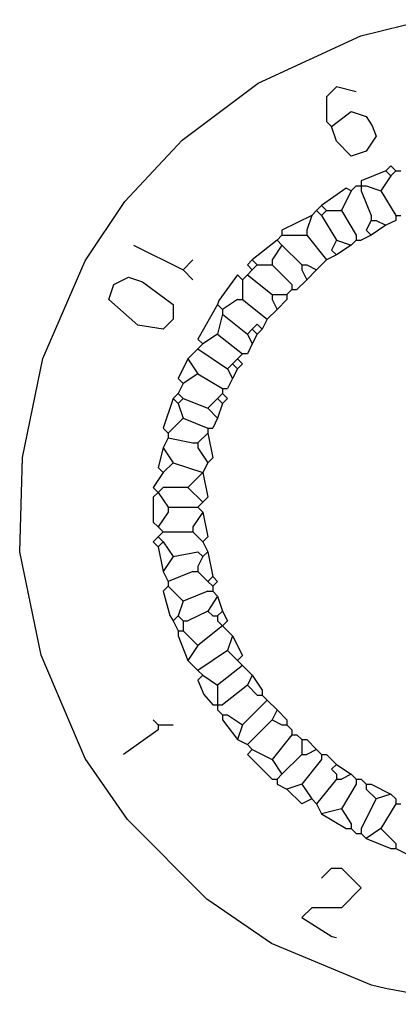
# Model space of a CAD drawing. Extents: x 49 to 882, y -9 to 1184.
# Tile 16 of 28: x 316.97 to 326.51, y 136.89 to 161.75. Entities that reach past the tile are written whole.
import ezdxf

# ---------------------------------------------------------------- set-up
doc = ezdxf.new("R2010")
doc.units = 0
doc.layers.get('0').update_dxf_attribs({"linetype": 'CONTINUOUS'})
doc.layers.add('Hrdware', color=7, linetype='CONTINUOUS')

# ---------------------------------------------------------------- blocks, each defined once
blk = doc.blocks.new('*G22')
at = {"linetype": 'CONTINUOUS'}
for p, q in [((326.202584, 157.92952, -1), (325.578474, 157.679879, -1)), ((326.202584, 157.92952, -1), (326.327406, 157.8047, -1)), ((326.452228, 157.92952, -1), (326.327406, 157.8047, -1)), ((326.452228, 157.92952, -1), (326.57705, 157.92952, -1)), ((325.578474, 157.679879, -1), (325.578474, 157.555059, -1)), ((326.327406, 157.8047, -1), (326.077762, 157.430239, -1)), ((325.32883, 157.430239, -1), (325.079187, 156.930958, -1)), ((325.453652, 157.555059, -1), (325.32883, 157.430239, -1)), ((325.453652, 157.555059, -1), (325.578474, 157.555059, -1)), ((325.578474, 157.555059, -1), (325.703296, 157.555059, -1)), ((325.578474, 157.555059, -1), (325.578474, 157.430239, -1)), ((325.578474, 157.430239, -1), (325.828118, 156.806137, -1)), ((325.703296, 157.555059, -1), (326.077762, 157.430239, -1)), ((326.077762, 157.430239, -1), (326.452228, 156.806137, -1)), ((324.455077, 156.930958, -1), (324.330255, 156.806137, -1)), ((324.579899, 157.055778, -1), (324.455077, 156.930958, -1)), ((324.455077, 156.930958, -1), (324.579899, 156.806137, -1)), ((324.579899, 157.055778, -1), (324.704721, 156.930958, -1)), ((324.704721, 156.930958, -1), (324.579899, 156.806137, -1)), ((324.704721, 156.930958, -1), (325.079187, 156.930958, -1)), ((325.079187, 156.930958, -1), (325.453652, 156.306856, -1)), ((324.330255, 156.806137, -1), (323.581323, 156.431677, -1)), ((324.330255, 156.806137, -1), (324.205433, 156.431677, -1)), ((324.579899, 156.806137, -1), (324.954365, 156.182036, -1)), ((325.828118, 156.806137, -1), (325.828118, 156.681317, -1)), ((325.828118, 156.681317, -1), (325.95294, 156.681317, -1)), ((325.95294, 156.681317, -1), (326.202584, 156.556497, -1)), ((326.452228, 156.681317, -1), (326.202584, 156.556497, -1)), ((326.452228, 156.806137, -1), (326.57705, 156.806137, -1)), ((326.452228, 156.806137, -1), (326.452228, 156.681317, -1)), ((323.581323, 156.431677, -1), (323.581323, 156.306856, -1)), ((324.205433, 156.431677, -1), (324.205433, 156.306856, -1)), ((326.202584, 156.556497, -1), (325.828118, 156.306856, -1)), ((323.456501, 156.182036, -1), (322.832391, 155.682755, -1)), ((323.581323, 156.306856, -1), (323.456501, 156.182036, -1)), ((323.456501, 156.182036, -1), (323.581323, 156.057216, -1)), ((323.581323, 156.306856, -1), (323.706145, 156.306856, -1)), ((323.706145, 156.306856, -1), (324.080611, 156.306856, -1)), ((324.080611, 156.306856, -1), (324.205433, 156.306856, -1)), ((324.205433, 156.306856, -1), (324.704721, 155.682755, -1)), ((324.954365, 156.182036, -1), (325.32883, 156.057216, -1)), ((325.453652, 156.182036, -1), (325.32883, 156.057216, -1)), ((325.453652, 156.306856, -1), (325.453652, 156.182036, -1)), ((325.453652, 156.182036, -1), (325.578474, 156.182036, -1)), ((325.828118, 156.306856, -1), (325.578474, 156.182036, -1)), ((319.836664, 156.057216, -1), (321.084884, 155.433115, -1)), ((323.581323, 156.057216, -1), (323.331679, 155.682755, -1)), ((323.581323, 156.057216, -1), (324.080611, 155.557935, -1)), ((325.32883, 156.057216, -1), (324.954365, 155.807575, -1)), ((321.334528, 155.682755, -1), (321.084884, 155.433115, -1)), ((322.832391, 155.682755, -1), (322.957213, 155.557935, -1)), ((323.331679, 155.682755, -1), (323.331679, 155.557935, -1)), ((324.704721, 155.682755, -1), (324.455077, 155.433115, -1)), ((324.954365, 155.807575, -1), (324.704721, 155.682755, -1)), ((321.084884, 155.433115, -1), (321.334528, 155.183474, -1)), ((322.832391, 155.433115, -1), (322.707569, 155.308294, -1)), ((322.957213, 155.557935, -1), (322.832391, 155.433115, -1)), ((322.957213, 155.557935, -1), (323.206857, 155.557935, -1)), ((323.206857, 155.557935, -1), (323.331679, 155.557935, -1)), ((323.331679, 155.557935, -1), (323.830967, 155.058654, -1)), ((324.080611, 155.557935, -1), (324.205433, 155.557935, -1)), ((324.080611, 155.557935, -1), (324.080611, 155.433115, -1)), ((324.080611, 155.433115, -1), (324.205433, 155.183474, -1)), ((324.205433, 155.557935, -1), (324.455077, 155.433115, -1)), ((324.455077, 155.433115, -1), (324.205433, 155.183474, -1)), ((322.707569, 155.308294, -1), (322.582747, 155.183474, -1)), ((322.582747, 155.183474, -1), (322.582747, 154.809013, -1)), ((322.707569, 155.308294, -1), (323.331679, 154.809013, -1)), ((324.205433, 155.183474, -1), (323.955789, 154.933834, -1)), ((323.830967, 154.933834, -1), (323.706145, 154.809013, -1)), ((323.830967, 155.058654, -1), (323.830967, 154.933834, -1)), ((323.830967, 154.933834, -1), (323.955789, 154.933834, -1)), ((322.457925, 154.684193, -1), (322.083459, 154.434552, -1)), ((322.457925, 154.684193, -1), (322.582747, 154.684193, -1)), ((322.582747, 154.809013, -1), (322.582747, 154.684193, -1)), ((322.582747, 154.684193, -1), (323.206857, 154.184912, -1)), ((323.331679, 154.809013, -1), (323.456501, 154.809013, -1)), ((323.331679, 154.809013, -1), (323.331679, 154.684193, -1)), ((323.331679, 154.684193, -1), (323.456501, 154.434552, -1)), ((323.456501, 154.809013, -1), (323.581323, 154.809013, -1)), ((323.706145, 154.684193, -1), (323.456501, 154.434552, -1)), ((323.581323, 154.809013, -1), (323.706145, 154.809013, -1)), ((323.706145, 154.809013, -1), (323.706145, 154.684193, -1)), ((321.958637, 154.559373, -1), (322.083459, 154.434552, -1)), ((322.083459, 154.434552, -1), (322.083459, 154.309732, -1)), ((323.456501, 154.434552, -1), (323.206857, 154.184912, -1)), ((322.083459, 154.309732, -1), (321.958637, 153.810451, -1)), ((322.083459, 154.309732, -1), (322.707569, 153.810451, -1)), ((323.206857, 154.184912, -1), (323.082035, 153.935271, -1)), ((322.832391, 153.935271, -1), (322.707569, 153.810451, -1)), ((322.832391, 153.935271, -1), (322.957213, 153.810451, -1)), ((323.082035, 153.935271, -1), (322.957213, 153.810451, -1)), ((321.958637, 153.810451, -1), (321.584172, 153.560811, -1)), ((321.958637, 153.810451, -1), (322.582747, 153.31117, -1)), ((322.707569, 153.810451, -1), (322.832391, 153.560811, -1)), ((322.957213, 153.810451, -1), (322.832391, 153.560811, -1)), ((321.45935, 153.43599, -1), (321.209706, 153.18635, -1)), ((321.584172, 153.560811, -1), (321.45935, 153.43599, -1)), ((321.45935, 153.43599, -1), (322.208281, 152.936709, -1)), ((321.209706, 153.18635, -1), (321.45935, 152.811889, -1)), ((322.457925, 153.18635, -1), (322.333103, 153.06153, -1)), ((322.582747, 153.31117, -1), (322.457925, 153.18635, -1)), ((322.333103, 153.06153, -1), (322.208281, 152.936709, -1)), ((322.208281, 152.936709, -1), (322.333103, 152.687069, -1)), ((322.333103, 153.06153, -1), (322.457925, 152.936709, -1)), ((322.457925, 152.936709, -1), (322.333103, 152.687069, -1)), ((321.45935, 152.811889, -1), (321.084884, 152.562249, -1)), ((321.45935, 152.811889, -1), (322.083459, 152.437428, -1)), ((322.333103, 152.687069, -1), (322.208281, 152.437428, -1)), ((321.084884, 152.562249, -1), (320.960062, 152.312608, -1)), ((322.083459, 152.437428, -1), (322.208281, 152.437428, -1)), ((322.083459, 152.437428, -1), (322.083459, 152.312608, -1)), ((320.960062, 152.312608, -1), (320.83524, 152.187788, -1)), ((320.83524, 152.187788, -1), (320.960062, 152.062968, -1)), ((320.960062, 152.312608, -1), (321.084884, 152.187788, -1)), ((321.084884, 152.187788, -1), (320.960062, 152.062968, -1)), ((321.084884, 152.187788, -1), (321.708993, 151.938147, -1)), ((321.958637, 152.187788, -1), (321.708993, 151.938147, -1)), ((322.083459, 152.312608, -1), (321.958637, 152.187788, -1)), ((321.958637, 152.187788, -1), (322.083459, 152.062968, -1)), ((320.960062, 152.062968, -1), (321.084884, 151.688507, -1)), ((321.708993, 151.938147, -1), (321.958637, 151.688507, -1)), ((322.083459, 152.062968, -1), (321.958637, 151.688507, -1)), ((321.084884, 151.688507, -1), (320.710418, 151.314046, -1)), ((321.084884, 151.688507, -1), (321.708993, 151.438866, -1)), ((321.958637, 151.688507, -1), (321.833815, 151.438866, -1)), ((321.708993, 151.438866, -1), (321.833815, 151.438866, -1)), ((321.708993, 151.438866, -1), (321.708993, 151.314046, -1)), ((320.710418, 151.189226, -1), (320.585596, 150.939585, -1)), ((320.710418, 151.314046, -1), (320.710418, 151.189226, -1)), ((320.710418, 151.189226, -1), (321.334528, 151.064405, -1)), ((321.708993, 151.314046, -1), (321.45935, 151.064405, -1)), ((320.585596, 150.939585, -1), (320.83524, 150.565124, -1)), ((321.334528, 151.064405, -1), (321.45935, 151.064405, -1)), ((321.45935, 151.064405, -1), (321.45935, 150.939585, -1)), ((321.45935, 150.939585, -1), (321.708993, 150.565124, -1)), ((320.83524, 150.565124, -1), (320.585596, 150.315484, -1)), ((320.83524, 150.565124, -1), (321.584172, 150.315484, -1)), ((321.708993, 150.565124, -1), (321.584172, 150.315484, -1)), ((321.584172, 150.315484, -1), (321.209706, 149.941023, -1)), ((321.209706, 149.941023, -1), (321.584172, 149.566562, -1)), ((320.460774, 149.816203, -1), (320.710418, 149.441742, -1)), ((320.710418, 149.441742, -1), (320.83524, 149.441742, -1)), ((320.710418, 149.441742, -1), (320.710418, 149.316922, -1)), ((320.83524, 149.441742, -1), (321.45935, 149.441742, -1)), ((321.584172, 149.566562, -1), (321.45935, 149.441742, -1)), ((321.45935, 149.441742, -1), (321.584172, 149.316922, -1)), ((320.710418, 149.316922, -1), (320.460774, 148.942461, -1)), ((321.584172, 149.316922, -1), (321.334528, 148.942461, -1)), ((320.460774, 148.942461, -1), (320.585596, 148.817641, -1)), ((321.334528, 148.942461, -1), (321.334528, 148.817641, -1)), ((320.585596, 148.817641, -1), (320.460774, 148.69282, -1)), ((320.460774, 148.69282, -1), (320.585596, 148.568, -1)), ((320.585596, 148.817641, -1), (321.209706, 148.817641, -1)), ((321.209706, 148.817641, -1), (321.334528, 148.817641, -1)), ((321.334528, 148.817641, -1), (321.584172, 148.568, -1)), ((320.585596, 148.568, -1), (320.460774, 148.44318, -1)), ((320.460774, 148.44318, -1), (320.585596, 147.819079, -1)), ((320.585596, 148.568, -1), (320.83524, 148.193539, -1)), ((321.584172, 148.568, -1), (321.708993, 148.31836, -1)), ((320.83524, 148.193539, -1), (320.585596, 147.819079, -1)), ((321.584172, 148.193539, -1), (321.45935, 147.943899, -1)), ((321.708993, 148.31836, -1), (321.584172, 148.193539, -1)), ((321.708993, 148.31836, -1), (321.833815, 147.694258, -1)), ((321.45935, 147.943899, -1), (321.45935, 147.819079, -1)), ((320.585596, 147.819079, -1), (320.710418, 147.569438, -1)), ((321.334528, 147.819079, -1), (320.710418, 147.569438, -1)), ((321.334528, 147.819079, -1), (321.45935, 147.819079, -1)), ((321.45935, 147.819079, -1), (321.708993, 147.569438, -1)), ((321.833815, 147.694258, -1), (321.708993, 147.569438, -1)), ((320.710418, 147.569438, -1), (320.710418, 147.444618, -1)), ((320.710418, 147.444618, -1), (321.084884, 147.070157, -1)), ((321.708993, 147.569438, -1), (321.833815, 147.444618, -1)), ((321.833815, 147.444618, -1), (321.833815, 147.319798, -1)), ((321.708993, 147.319798, -1), (321.084884, 147.070157, -1)), ((321.708993, 147.319798, -1), (321.833815, 147.319798, -1)), ((321.958637, 147.194977, -1), (321.708993, 146.820517, -1)), ((321.833815, 147.319798, -1), (321.958637, 147.194977, -1)), ((321.958637, 147.194977, -1), (322.083459, 146.820517, -1)), ((321.084884, 147.070157, -1), (320.960062, 146.695696, -1)), ((320.960062, 146.695696, -1), (320.83524, 146.570876, -1)), ((320.960062, 146.695696, -1), (321.084884, 146.570876, -1)), ((321.708993, 146.820517, -1), (321.209706, 146.570876, -1)), ((321.708993, 146.820517, -1), (321.833815, 146.695696, -1)), ((321.833815, 146.695696, -1), (321.958637, 146.695696, -1)), ((322.083459, 146.820517, -1), (321.958637, 146.695696, -1)), ((321.958637, 146.695696, -1), (321.958637, 146.570876, -1)), ((320.83524, 146.570876, -1), (320.960062, 146.321235, -1)), ((321.084884, 146.570876, -1), (321.209706, 146.570876, -1)), ((321.084884, 146.570876, -1), (321.084884, 146.446056, -1)), ((321.084884, 146.446056, -1), (321.084884, 146.321235, -1)), ((322.083459, 146.446056, -1), (321.45935, 145.946775, -1)), ((321.958637, 146.570876, -1), (322.083459, 146.446056, -1)), ((322.083459, 146.446056, -1), (322.333103, 146.196415, -1)), ((320.960062, 146.321235, -1), (321.084884, 146.321235, -1)), ((320.960062, 146.321235, -1), (320.960062, 146.196415, -1)), ((320.960062, 146.196415, -1), (321.209706, 145.572314, -1)), ((321.084884, 146.321235, -1), (321.45935, 145.946775, -1)), ((322.333103, 146.196415, -1), (322.208281, 145.821954, -1)), ((321.45935, 145.946775, -1), (321.209706, 145.572314, -1)), ((322.208281, 145.821954, -1), (321.45935, 145.322673, -1)), ((322.208281, 145.821954, -1), (322.457925, 145.572314, -1)), ((321.209706, 145.572314, -1), (321.45935, 145.322673, -1)), ((322.582747, 145.447494, -1), (321.958637, 144.948213, -1)), ((322.457925, 145.572314, -1), (322.582747, 145.447494, -1)), ((322.582747, 145.447494, -1), (322.832391, 145.197853, -1)), ((321.45935, 145.322673, -1), (321.584172, 145.197853, -1)), ((321.584172, 145.197853, -1), (321.958637, 144.948213, -1)), ((322.832391, 145.197853, -1), (322.707569, 144.948213, -1)), ((322.832391, 145.197853, -1), (323.082035, 144.823392, -1)), ((321.958637, 144.948213, -1), (321.958637, 144.573752, -1)), ((322.707569, 144.948213, -1), (322.083459, 144.448932, -1)), ((322.707569, 144.948213, -1), (322.957213, 144.698572, -1)), ((322.957213, 144.698572, -1), (323.082035, 144.698572, -1)), ((323.082035, 144.823392, -1), (323.082035, 144.698572, -1)), ((323.082035, 144.698572, -1), (323.206857, 144.573752, -1)), ((321.833815, 144.448932, -1), (321.958637, 144.448932, -1)), ((321.958637, 144.573752, -1), (321.958637, 144.448932, -1)), ((321.958637, 144.448932, -1), (322.083459, 144.448932, -1)), ((321.958637, 144.448932, -1), (321.958637, 144.324111, -1)), ((323.206857, 144.573752, -1), (322.582747, 143.949651, -1)), ((323.206857, 144.573752, -1), (323.456501, 144.324111, -1)), ((321.958637, 144.324111, -1), (322.083459, 144.199291, -1)), ((322.083459, 144.199291, -1), (322.208281, 144.199291, -1)), ((322.083459, 144.199291, -1), (322.083459, 144.074471, -1)), ((322.208281, 144.199291, -1), (322.582747, 143.949651, -1)), ((323.456501, 144.324111, -1), (323.331679, 144.074471, -1)), ((323.456501, 144.324111, -1), (323.706145, 144.074471, -1)), ((320.335952, 144.074471, -1), (320.460774, 143.949651, -1)), ((320.460774, 143.949651, -1), (320.585596, 143.949651, -1)), ((320.460774, 143.949651, -1), (320.460774, 143.82483, -1)), ((320.585596, 143.949651, -1), (320.83524, 143.949651, -1)), ((322.083459, 144.074471, -1), (322.457925, 143.57519, -1)), ((322.582747, 143.949651, -1), (322.457925, 143.57519, -1)), ((323.331679, 144.074471, -1), (322.707569, 143.450369, -1)), ((323.331679, 144.074471, -1), (323.581323, 143.949651, -1)), ((323.581323, 143.949651, -1), (323.706145, 143.949651, -1)), ((323.706145, 144.074471, -1), (323.706145, 143.949651, -1)), ((323.706145, 143.949651, -1), (323.830967, 143.82483, -1)), ((320.460774, 143.82483, -1), (319.58702, 143.200729, -1)), ((323.830967, 143.70001, -1), (323.331679, 143.075909, -1)), ((323.830967, 143.82483, -1), (323.830967, 143.70001, -1)), ((323.830967, 143.70001, -1), (323.955789, 143.70001, -1)), ((323.955789, 143.70001, -1), (324.080611, 143.57519, -1)), ((322.457925, 143.57519, -1), (322.707569, 143.450369, -1)), ((322.707569, 143.450369, -1), (322.832391, 143.325549, -1)), ((324.080611, 143.57519, -1), (324.205433, 143.57519, -1)), ((324.080611, 143.57519, -1), (324.080611, 143.450369, -1)), ((324.080611, 143.450369, -1), (324.080611, 143.325549, -1)), ((324.205433, 143.57519, -1), (324.455077, 143.325549, -1)), ((322.832391, 143.325549, -1), (323.331679, 143.075909, -1)), ((324.080611, 143.200729, -1), (323.581323, 142.701448, -1)), ((324.080611, 143.325549, -1), (324.080611, 143.200729, -1)), ((324.080611, 143.200729, -1), (324.205433, 143.200729, -1)), ((324.455077, 143.325549, -1), (324.205433, 143.200729, -1)), ((324.455077, 143.325549, -1), (324.579899, 143.200729, -1)), ((324.579899, 143.200729, -1), (324.704721, 143.200729, -1)), ((324.579899, 143.200729, -1), (324.579899, 143.075909, -1)), ((324.704721, 143.200729, -1), (324.954365, 142.951088, -1)), ((323.331679, 143.075909, -1), (323.581323, 142.701448, -1)), ((324.579899, 143.075909, -1), (324.080611, 142.451807, -1)), ((324.954365, 142.951088, -1), (325.32883, 142.701448, -1)), ((323.581323, 142.701448, -1), (323.456501, 142.576628, -1)), ((324.954365, 142.701448, -1), (324.954365, 142.576628, -1)), ((325.32883, 142.701448, -1), (325.079187, 142.576628, -1)), ((325.32883, 142.701448, -1), (325.453652, 142.576628, -1)), ((323.331679, 142.576628, -1), (323.456501, 142.576628, -1)), ((323.456501, 142.576628, -1), (323.456501, 142.451807, -1)), ((323.456501, 142.451807, -1), (323.706145, 142.326987, -1)), ((324.080611, 142.451807, -1), (323.706145, 142.326987, -1)), ((324.080611, 142.451807, -1), (324.330255, 142.077347, -1)), ((324.954365, 142.576628, -1), (324.455077, 141.952526, -1)), ((324.954365, 142.576628, -1), (325.079187, 142.576628, -1)), ((325.453652, 142.451807, -1), (325.079187, 141.827706, -1)), ((325.453652, 142.576628, -1), (325.578474, 142.576628, -1)), ((325.453652, 142.576628, -1), (325.453652, 142.451807, -1)), ((325.578474, 142.576628, -1), (325.703296, 142.451807, -1)), ((325.703296, 142.451807, -1), (325.828118, 142.451807, -1)), ((325.703296, 142.451807, -1), (325.703296, 142.326987, -1)), ((325.828118, 142.451807, -1), (326.327406, 142.202167, -1)), ((325.703296, 142.326987, -1), (325.95294, 142.077347, -1)), ((326.327406, 142.202167, -1), (325.95294, 142.077347, -1)), ((326.327406, 142.202167, -1), (326.452228, 142.077347, -1)), ((324.330255, 142.077347, -1), (324.455077, 141.952526, -1)), ((324.455077, 141.952526, -1), (324.579899, 141.702886, -1)), ((325.95294, 142.077347, -1), (325.578474, 141.328425, -1)), ((326.452228, 141.952526, -1), (326.077762, 141.328425, -1)), ((326.452228, 142.077347, -1), (326.452228, 141.952526, -1)), ((326.452228, 141.952526, -1), (326.57705, 141.952526, -1)), ((325.079187, 141.827706, -1), (324.579899, 141.702886, -1)), ((324.579899, 141.702886, -1), (325.204008, 141.328425, -1)), ((325.079187, 141.827706, -1), (325.32883, 141.453245, -1)), ((325.32883, 141.453245, -1), (325.32883, 141.328425, -1)), ((325.204008, 141.328425, -1), (325.32883, 141.328425, -1)), ((325.32883, 141.328425, -1), (325.453652, 141.203605, -1)), ((325.453652, 141.203605, -1), (325.578474, 141.203605, -1)), ((325.578474, 141.328425, -1), (325.578474, 141.203605, -1)), ((325.578474, 141.203605, -1), (325.703296, 141.078785, -1)), ((326.077762, 141.328425, -1), (325.703296, 141.078785, -1)), ((326.077762, 141.328425, -1), (326.452228, 140.953964, -1)), ((325.703296, 141.078785, -1), (326.327406, 140.829144, -1)), ((326.452228, 140.953964, -1), (326.452228, 140.829144, -1)), ((326.327406, 140.829144, -1), (326.452228, 140.829144, -1)), ((326.452228, 140.829144, -1), (326.701872, 140.704324, -1))]:
    blk.add_line(p, q, dxfattribs=at)
for points in [[(328.327553, 136.89406, -1), (326.1916, 137.290115, -1), (325.839103, 137.378238, -1), (323.319197, 138.432595, -1), (321.686526, 139.550985, -1), (319.681885, 141.555598, -1), (318.617278, 143.095131, -1), (317.509109, 145.708118, -1), (316.965759, 148.31836, -1), (317.038156, 150.697434, -1), (317.552422, 153.198832, -1), (318.617278, 155.663533, -1), (319.617726, 157.15501, -1), (321.059295, 158.709147, -1), (322.976436, 160.147451, -1), (325.565992, 161.337113, -1), (327.208649, 161.746523, -1)], [(325.453652, 159.926644, -1), (324.954365, 160.051464, -1), (324.704721, 159.801824, -1), (324.704721, 159.177722, -1), (324.829543, 159.052902, -1)], [(324.829543, 159.052902, -1), (325.32883, 159.427363, -1), (325.703296, 159.302543, -1), (325.853083, 159.065384, -1), (325.95294, 158.803262, -1), (325.703296, 158.428801, -1), (325.32883, 158.303981, -1), (324.954365, 158.678441, -1), (324.829543, 159.052902, -1)], [(326.202584, 157.92952, -1), (326.327406, 158.05434, -1), (326.452228, 157.92952, -1)], [(325.32883, 157.430239, -1), (325.204008, 157.492649, -1), (324.579899, 157.055778, -1)], [(325.828118, 156.681317, -1), (325.703296, 156.431677, -1), (325.828118, 156.306856, -1)], [(324.954365, 156.182036, -1), (324.829543, 155.932396, -1), (324.954365, 155.807575, -1)], [(322.832391, 155.682755, -1), (322.707569, 155.557935, -1), (322.832391, 155.433115, -1)], [(320.585596, 153.935271, -1), (319.949004, 154.035128, -1), (319.212554, 154.684193, -1), (319.337376, 155.058654, -1), (319.711842, 155.245884, -1), (320.061344, 155.133546, -1), (320.83524, 154.559373, -1), (320.83524, 154.184912, -1), (320.585596, 153.935271, -1)], [(322.582747, 155.183474, -1), (322.457925, 155.308294, -1), (321.988595, 154.661725, -1), (321.958637, 154.559373, -1)], [(321.958637, 154.559373, -1), (321.45935, 153.685631, -1), (321.584172, 153.560811, -1)], [(322.832391, 153.935271, -1), (322.957213, 154.060092, -1), (323.082035, 153.935271, -1)], [(322.832391, 153.560811, -1), (322.707569, 153.31117, -1), (322.582747, 153.31117, -1)], [(321.209706, 153.18635, -1), (320.960062, 152.687069, -1), (321.084884, 152.562249, -1)], [(322.457925, 153.18635, -1), (322.582747, 153.06153, -1), (322.457925, 152.936709, -1)], [(320.83524, 152.187788, -1), (320.585596, 151.438866, -1), (320.710418, 151.314046, -1)], [(322.083459, 152.312608, -1), (322.208281, 152.187788, -1), (322.083459, 152.062968, -1)], [(321.708993, 151.314046, -1), (321.833815, 150.689945, -1), (321.708993, 150.565124, -1)], [(320.585596, 150.939585, -1), (320.460774, 150.440304, -1), (320.585596, 150.315484, -1)], [(320.585596, 150.315484, -1), (320.335952, 149.941023, -1), (320.460774, 149.816203, -1)], [(321.584172, 150.315484, -1), (321.708993, 149.691383, -1), (321.584172, 149.566562, -1)], [(321.209706, 149.941023, -1), (320.585596, 149.941023, -1), (320.460774, 149.816203, -1)], [(320.460774, 149.816203, -1), (320.335952, 149.691383, -1), (320.335952, 149.067281, -1), (320.460774, 148.942461, -1)], [(321.584172, 149.316922, -1), (321.708993, 148.69282, -1), (321.584172, 148.568, -1)], [(320.460774, 148.69282, -1), (320.335952, 148.568, -1), (320.460774, 148.44318, -1)], [(320.83524, 148.193539, -1), (321.45935, 148.31836, -1), (321.584172, 148.193539, -1)], [(321.833815, 147.694258, -1), (321.958637, 147.569438, -1), (321.833815, 147.444618, -1)], [(320.710418, 147.444618, -1), (320.585596, 147.319798, -1), (320.75448, 146.70668, -1), (320.83524, 146.570876, -1)], [(322.083459, 146.820517, -1), (322.208281, 146.570876, -1), (322.083459, 146.446056, -1)], [(322.333103, 146.196415, -1), (322.582747, 145.697134, -1), (322.457925, 145.572314, -1)], [(321.584172, 145.197853, -1), (321.45935, 145.073033, -1), (321.613005, 144.717794, -1), (321.833815, 144.448932, -1)], [(322.832391, 143.325549, -1), (322.707569, 143.200729, -1), (323.331679, 142.576628, -1)], [(324.954365, 142.951088, -1), (324.829543, 142.826268, -1), (324.954365, 142.701448, -1)], [(324.330255, 142.077347, -1), (324.080611, 141.952526, -1), (323.706145, 142.326987, -1)], [(324.579899, 140.080222, -1), (324.829543, 140.329863, -1), (325.079187, 140.329863, -1), (325.578474, 139.830582, -1), (325.079187, 139.331301, -1), (324.330255, 139.331301, -1), (324.080611, 139.08166, -1), (324.842025, 138.607343, -1), (324.954365, 138.582379, -1)]]:
    blk.add_polyline3d(points, dxfattribs=at)

msp = doc.modelspace()

# ---------------------------------------------------------------- block references
at = {"layer": 'Hrdware', "color": 7, "linetype": 'CONTINUOUS'}
msp.add_blockref('*G22', (0, 0), dxfattribs=at)

doc.saveas('drawing.dxf')
